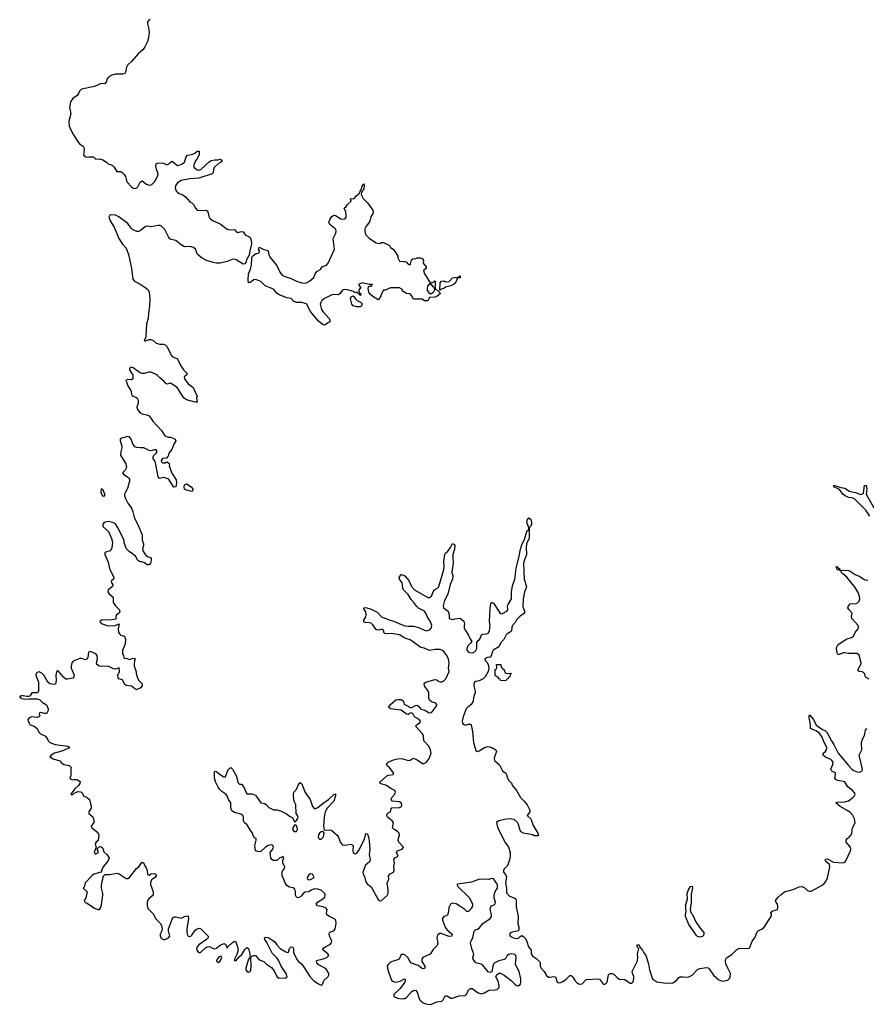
# Model space of a CAD drawing. Header units: inches. Extents: x 2605671 to 2720413, y 450557 to 553563.
# Tile 18 of 35: x 2605671 to 2615211, y 508901 to 519995. Entities that reach past the tile are written whole.
import ezdxf

# ---------------------------------------------------------------- set-up
doc = ezdxf.new("R2010")
doc.units = ezdxf.units.IN
doc.header["$MEASUREMENT"] = 0
for name, color, linetype in [('C6500', 7, 'Continuous'), ('C6501', 7, 'Continuous'), ('C6510', 7, 'Continuous'), ('C6511', 7, 'Continuous')]:
    doc.layers.add(name, color=color, linetype=linetype)

msp = doc.modelspace()

# ---------------------------------------------------------------- linework, layer by layer
at = {"layer": 'C6500', "color": 5, "elevation": 20}
for points in [[(2606492, 510000), (2606507, 509990), (2606550, 509969), (2606570, 509969), (2606587, 509993), (2606588, 510000)], [(2607110, 510000), (2607118, 509978), (2607178, 509918), (2607201, 509870), (2607256, 509816), (2607270, 509790), (2607277, 509750), (2607274, 509730), (2607256, 509690), (2607255, 509670), (2607270, 509642), (2607290, 509631), (2607310, 509631), (2607349, 509650), (2607364, 509670), (2607349, 509730), (2607349, 509750), (2607393, 509867), (2607402, 509878), (2607414, 509886), (2607430, 509887), (2607490, 509871), (2607530, 509891), (2607558, 509898), (2607570, 509894), (2607574, 509870), (2607554, 509750), (2607553, 509713), (2607558, 509690), (2607570, 509668), (2607590, 509665), (2607599, 509670), (2607610, 509679), (2607650, 509735), (2607670, 509751), (2607690, 509759), (2607711, 509751), (2607796, 509670), (2607795, 509650), (2607776, 509630), (2607690, 509570), (2607672, 509550), (2607663, 509530), (2607666, 509510), (2607686, 509486), (2607710, 509484), (2607770, 509540), (2607790, 509550), (2607810, 509552), (2607850, 509529), (2607870, 509525), (2607890, 509534), (2607930, 509568), (2607970, 509587), (2607983, 509583), (2607994, 509574), (2608010, 509534), (2608015, 509550), (2608070, 509599), (2608090, 509611), (2608107, 509607), (2608126, 509550), (2608132, 509510), (2608117, 509463), (2608091, 509410), (2608093, 509393), (2608110, 509395), (2608144, 509436), (2608176, 509464), (2608210, 509519), (2608230, 509541), (2608250, 509530), (2608266, 509470), (2608267, 509433), (2608250, 509409), (2608220, 509310), (2608220, 509290), (2608230, 509273), (2608250, 509265), (2608269, 509270), (2608277, 509290), (2608280, 509330), (2608275, 509430), (2608280, 509440), (2608307, 509453), (2608329, 509451), (2608370, 509403), (2608423, 509383), (2608453, 509353), (2608510, 509316), (2608539, 509279), (2608570, 509213), (2608590, 509196), (2608670, 509198), (2608684, 509210), (2608675, 509250), (2608617, 509330), (2608592, 509390), (2608570, 509426), (2608518, 509478), (2608457, 509597), (2608435, 509630), (2608430, 509651), (2608442, 509658), (2608470, 509654), (2608542, 509610), (2608570, 509570), (2608608, 509530), (2608670, 509493), (2608690, 509485), (2608702, 509490), (2608710, 509531), (2608730, 509550), (2608750, 509544), (2608758, 509530), (2608758, 509490), (2608763, 509470), (2608790, 509412), (2608810, 509388), (2608852, 509352), (2608945, 509210), (2608983, 509170), (2609030, 509136), (2609070, 509118), (2609078, 509122), (2609086, 509134), (2609100, 509170), (2609147, 509213), (2609154, 509230), (2609153, 509250), (2609130, 509292), (2609110, 509310), (2609036, 509350), (2609019, 509370), (2609015, 509390), (2609030, 509400), (2609090, 509415), (2609132, 509430), (2609155, 509450), (2609144, 509470), (2609091, 509510), (2609088, 509530), (2609117, 509550), (2609160, 509570), (2609182, 509590), (2609187, 509610), (2609182, 509630), (2609163, 509670), (2609158, 509690), (2609160, 509700), (2609167, 509713), (2609210, 509730), (2609228, 509750), (2609237, 509810), (2609233, 509850), (2609222, 509862), (2609163, 509890), (2609133, 509910), (2609130, 509930), (2609137, 509970), (2609126, 509986), (2609091, 510000)], [(2610000, 509461), (2609990, 509464), (2609970, 509461), (2609965, 509455), (2609946, 509410), (2609922, 509398), (2609890, 509392), (2609850, 509377), (2609823, 509350), (2609814, 509330), (2609820, 509290), (2609859, 509179), (2609870, 509163), (2609911, 509149), (2609959, 509161), (2610000, 509185)], [(2610000, 509136), (2609959, 509081), (2609886, 509010), (2609886, 508990), (2609930, 508969), (2609970, 508964), (2610000, 508966)]]:
    msp.add_lwpolyline(points, dxfattribs=at)
msp.add_lwpolyline([(2607942, 509442), (2607930, 509441), (2607910, 509427), (2607895, 509410), (2607888, 509390), (2607910, 509373), (2607930, 509387), (2607949, 509430)], close=True, dxfattribs=at)
at = {"layer": 'C6501', "color": 5, "elevation": 20}
for points in [[(2607141, 519999), (2607127, 519990), (2607113, 519970), (2607110, 519950), (2607127, 519890), (2607131, 519850), (2607123, 519790), (2607111, 519749), (2607082, 519690), (2607061, 519659), (2607005, 519610), (2606930, 519525), (2606890, 519487), (2606873, 519450), (2606867, 519410), (2606855, 519390), (2606830, 519383), (2606750, 519381), (2606709, 519371), (2606677, 519350), (2606657, 519330), (2606645, 519290), (2606630, 519271), (2606590, 519276), (2606516, 519244), (2606369, 519211), (2606345, 519190), (2606335, 519165), (2606319, 519141), (2606270, 519108), (2606245, 519070), (2606235, 519030), (2606233, 519010), (2606247, 518933), (2606226, 518850), (2606229, 518790), (2606276, 518696), (2606330, 518614), (2606350, 518593), (2606385, 518570), (2606395, 518555), (2606399, 518530), (2606391, 518470), (2606400, 518460), (2606410, 518451), (2606430, 518446), (2606450, 518451), (2606494, 518450), (2606510, 518442), (2606530, 518422), (2606570, 518426), (2606610, 518416), (2606651, 518391), (2606670, 518371), (2606715, 518355), (2606735, 518335), (2606766, 518286), (2606810, 518283), (2606830, 518271), (2606850, 518250), (2606862, 518230), (2606879, 518170), (2606930, 518112), (2606950, 518098), (2606970, 518093), (2606990, 518100), (2607004, 518110), (2607030, 518163), (2607050, 518181), (2607101, 518141), (2607130, 518130), (2607150, 518133), (2607161, 518139), (2607190, 518167), (2607220, 518220), (2607230, 518250), (2607228, 518270), (2607213, 518310), (2607206, 518350), (2607210, 518372), (2607220, 518380), (2607270, 518383), (2607290, 518379), (2607330, 518361), (2607350, 518366), (2607370, 518391), (2607390, 518401), (2607439, 518359), (2607450, 518353), (2607470, 518355), (2607504, 518370), (2607529, 518390), (2607546, 518450), (2607562, 518470), (2607622, 518478), (2607646, 518490), (2607670, 518514), (2607693, 518513), (2607693, 518473), (2607671, 518430), (2607654, 518406), (2607630, 518350), (2607639, 518330), (2607670, 518305), (2607690, 518301), (2607714, 518306), (2607805, 518395), (2607830, 518409), (2607870, 518417), (2607903, 518417), (2607930, 518422), (2607950, 518414), (2607952, 518410), (2607938, 518390), (2607910, 518375), (2607864, 518330), (2607854, 518310), (2607851, 518270), (2607840, 518260), (2607690, 518210), (2607590, 518201), (2607490, 518182), (2607450, 518156), (2607432, 518130), (2607425, 518105), (2607430, 518070), (2607449, 518049), (2607470, 518035), (2607510, 518022), (2607541, 518001), (2607590, 517943), (2607612, 517930), (2607630, 517912), (2607653, 517870), (2607670, 517850), (2607704, 517844), (2607769, 517849), (2607782, 517842), (2607792, 517830), (2607808, 517768), (2607823, 517750), (2607850, 517730), (2607930, 517695), (2608010, 517634), (2608032, 517628), (2608090, 517630), (2608110, 517607), (2608130, 517597), (2608170, 517607), (2608190, 517605), (2608211, 517570), (2608253, 517553), (2608270, 517541), (2608281, 517510), (2608285, 517470), (2608265, 517390), (2608258, 517342), (2608227, 517290), (2608219, 517261), (2608210, 517246), (2608190, 517240), (2608111, 517291), (2608090, 517296), (2608066, 517294), (2608010, 517270), (2607930, 517251), (2607890, 517252), (2607850, 517258), (2607770, 517284), (2607727, 517307), (2607676, 517350), (2607651, 517410), (2607630, 517428), (2607590, 517438), (2607530, 517436), (2607490, 517457), (2607455, 517490), (2607430, 517507), (2607377, 517517), (2607365, 517525), (2607348, 517548), (2607307, 517630), (2607270, 517669), (2607255, 517675), (2607230, 517678), (2607150, 517662), (2607110, 517669), (2607090, 517665), (2607030, 517617), (2607010, 517609), (2606990, 517607), (2606942, 517630), (2606926, 517646), (2606890, 517700), (2606790, 517773), (2606750, 517792), (2606710, 517797), (2606687, 517793), (2606677, 517770), (2606689, 517730), (2606736, 517656), (2606790, 517530), (2606830, 517464), (2606870, 517419), (2606899, 517350), (2606933, 517190), (2606947, 517070), (2606965, 517050), (2607030, 517017), (2607082, 516982), (2607115, 516955), (2607131, 516930), (2607136, 516850), (2607135, 516770), (2607124, 516690), (2607120, 516630), (2607101, 516570), (2607091, 516429), (2607084, 516396), (2607074, 516390), (2607078, 516378), (2607090, 516374), (2607098, 516382), (2607129, 516391), (2607150, 516391), (2607170, 516385), (2607211, 516351), (2607250, 516338), (2607290, 516338), (2607310, 516331), (2607330, 516312), (2607382, 516210), (2607390, 516202), (2607450, 516174), (2607482, 516102), (2607518, 516050), (2607558, 516010), (2607552, 515990), (2607525, 515970), (2607527, 515950), (2607570, 515891), (2607625, 515850), (2607671, 515750), (2607665, 515730), (2607672, 515690), (2607670, 515686), (2607650, 515684), (2607550, 515713), (2607525, 515730), (2607509, 515750), (2607461, 515830), (2607444, 515850), (2607370, 515899), (2607328, 515890), (2607310, 515902), (2607300, 515920), (2607250, 515959), (2607226, 515986), (2607201, 516001), (2607150, 516024), (2607130, 516024), (2607073, 516007), (2607050, 516010), (2607021, 516021), (2606950, 516074), (2606930, 516081), (2606908, 516070), (2606909, 516049), (2606945, 515990), (2606947, 515950), (2606930, 515938), (2606890, 515941), (2606870, 515935), (2606868, 515930), (2606876, 515916), (2606889, 515869), (2606926, 515810), (2606931, 515771), (2606938, 515758), (2606981, 515741), (2606995, 515730), (2607007, 515710), (2607007, 515670), (2606991, 515630), (2606995, 515610), (2607007, 515590), (2607030, 515564), (2607050, 515555), (2607103, 515543), (2607130, 515531), (2607171, 515471), (2607270, 515365), (2607308, 515308), (2607350, 515291), (2607370, 515290), (2607410, 515276), (2607422, 515270), (2607431, 515250), (2607408, 515212), (2607387, 515153), (2607351, 515110), (2607343, 515077), (2607335, 515065), (2607325, 515055), (2607282, 515050), (2607265, 515030), (2607271, 515011), (2607283, 515003), (2607310, 515001), (2607330, 515012), (2607350, 515002), (2607358, 514990), (2607356, 514970), (2607386, 514886), (2607435, 514810), (2607437, 514777), (2607430, 514730), (2607410, 514729), (2607353, 514813), (2607341, 514821), (2607310, 514835), (2607290, 514836), (2607245, 514825), (2607230, 514846), (2607203, 515003), (2607198, 515018), (2607175, 515050), (2607175, 515070), (2607180, 515080), (2607210, 515112), (2607219, 515130), (2607210, 515148), (2607190, 515149), (2607150, 515136), (2607130, 515141), (2607070, 515172), (2607030, 515170), (2606990, 515175), (2606970, 515184), (2606943, 515223), (2606927, 515270), (2606910, 515295), (2606890, 515300), (2606821, 515279), (2606805, 515270), (2606804, 515250), (2606824, 515190), (2606824, 515170), (2606810, 515126), (2606808, 515090), (2606866, 514990), (2606876, 514950), (2606860, 514920), (2606831, 514890), (2606845, 514870), (2606896, 514836), (2606911, 514810), (2606888, 514712), (2606862, 514670), (2606853, 514650), (2606853, 514630), (2606862, 514602), (2606890, 514546), (2606931, 514490), (2606947, 514450), (2606961, 514390), (2607011, 514290), (2607051, 514190), (2607051, 514130), (2607066, 514090), (2607066, 514070), (2607056, 514030), (2607059, 514010), (2607090, 513965), (2607110, 513945), (2607152, 513932), (2607154, 513910), (2607150, 513888), (2607144, 513870), (2607130, 513853), (2607110, 513853), (2607070, 513878), (2607047, 513887), (2607030, 513888), (2607010, 513898), (2606998, 513910), (2606975, 513950), (2606929, 513989), (2606910, 513998), (2606870, 514038), (2606850, 514106), (2606849, 514130), (2606779, 514270), (2606750, 514313), (2606722, 514330), (2606670, 514340), (2606650, 514339), (2606623, 514330), (2606607, 514310), (2606610, 514284), (2606671, 514230), (2606706, 514150), (2606717, 514110), (2606710, 514046), (2606700, 514020), (2606690, 514009), (2606643, 513997), (2606631, 513989), (2606631, 513970), (2606670, 513882), (2606684, 513810), (2606734, 513710), (2606727, 513690), (2606702, 513670), (2606706, 513650), (2606721, 513630), (2606716, 513610), (2606670, 513570), (2606665, 513550), (2606674, 513530), (2606724, 513490), (2606726, 513430), (2606751, 513390), (2606791, 513350), (2606801, 513330), (2606791, 513310), (2606761, 513290), (2606756, 513270), (2606758, 513250), (2606750, 513242), (2606708, 513232), (2606594, 513230), (2606580, 513220), (2606576, 513210), (2606601, 513190), (2606670, 513166), (2606749, 513171), (2606792, 513190), (2606781, 513130), (2606785, 513090), (2606798, 513070), (2606810, 513061), (2606851, 513051), (2606862, 513010), (2606858, 512962), (2606848, 512932), (2606828, 512890), (2606831, 512851), (2606841, 512830), (2606843, 512810), (2606850, 512798), (2606870, 512801), (2606908, 512788), (2606950, 512802), (2606972, 512792), (2606965, 512775), (2606961, 512730), (2606963, 512710), (2606981, 512661), (2606986, 512610), (2607010, 512555), (2607052, 512512), (2607052, 512488), (2607030, 512463), (2606991, 512449), (2606990, 512446), (2606970, 512455), (2606930, 512486), (2606870, 512495), (2606853, 512510), (2606830, 512559), (2606789, 512569), (2606780, 512580), (2606779, 512610), (2606795, 512650), (2606792, 512692), (2606750, 512679), (2606730, 512682), (2606670, 512713), (2606590, 512706), (2606569, 512710), (2606542, 512730), (2606535, 512750), (2606549, 512791), (2606545, 512830), (2606529, 512850), (2606470, 512878), (2606448, 512870), (2606438, 512810), (2606426, 512790), (2606410, 512783), (2606370, 512796), (2606350, 512798), (2606274, 512766), (2606258, 512750), (2606250, 512710), (2606252, 512690), (2606285, 512610), (2606282, 512590), (2606270, 512576), (2606210, 512564), (2606190, 512565), (2606166, 512586), (2606110, 512654), (2606090, 512658), (2606078, 512610), (2606083, 512550), (2606076, 512510), (2606056, 512504), (2606033, 512507), (2606010, 512513), (2605987, 512530), (2605942, 512610), (2605925, 512630), (2605890, 512647), (2605870, 512641), (2605858, 512630), (2605855, 512610), (2605882, 512530), (2605884, 512430), (2605880, 512420), (2605870, 512409), (2605810, 512409), (2605785, 512375), (2605770, 512368), (2605750, 512368), (2605710, 512378), (2605690, 512377), (2605671, 512370), (2605686, 512350), (2605730, 512339), (2605770, 512344), (2605870, 512344), (2605895, 512335), (2605930, 512303), (2605975, 512275), (2605991, 512229), (2605991, 512210), (2605977, 512183), (2605970, 512178), (2605950, 512178), (2605910, 512188), (2605894, 512186), (2605892, 512170), (2605898, 512150), (2605895, 512145), (2605870, 512134), (2605810, 512140), (2605778, 512130), (2605762, 512110), (2605767, 512090), (2605790, 512051), (2605834, 512034), (2605867, 512010), (2605888, 511968), (2605906, 511950), (2605962, 511922), (2605985, 511890), (2605991, 511870), (2606011, 511851), (2606072, 511830), (2606214, 511810), (2606224, 511804), (2606232, 511790), (2606148, 511752), (2606065, 511730), (2606025, 511710), (2606012, 511690), (2606047, 511667), (2606125, 511645), (2606143, 511623), (2606170, 511605), (2606230, 511592), (2606251, 511570), (2606247, 511553), (2606246, 511474), (2606238, 511450), (2606250, 511438), (2606270, 511431), (2606290, 511436), (2606314, 511434), (2606351, 511411), (2606350, 511390), (2606334, 511366), (2606291, 511330), (2606246, 511270), (2606250, 511266), (2606270, 511267), (2606282, 511278), (2606309, 511291), (2606330, 511298), (2606357, 511297), (2606371, 511291), (2606392, 511250), (2606432, 511230), (2606458, 511210), (2606476, 511130), (2606476, 511110), (2606451, 511070), (2606452, 511052), (2606494, 511014), (2606504, 510990), (2606507, 510970), (2606505, 510950), (2606478, 510910), (2606485, 510890), (2606550, 510836), (2606563, 510810), (2606554, 510746), (2606532, 510730), (2606522, 510710), (2606534, 510666), (2606530, 510666), (2606511, 510610), (2606530, 510596), (2606558, 510610), (2606546, 510654), (2606570, 510678), (2606590, 510676), (2606610, 510662), (2606621, 510621), (2606652, 510590), (2606678, 510550), (2606665, 510515), (2606611, 510449), (2606592, 510410), (2606594, 510390), (2606570, 510388), (2606559, 510381), (2606510, 510369), (2606490, 510355), (2606410, 510270), (2606397, 510223), (2606385, 510210), (2606433, 510170), (2606418, 510102), (2606396, 510070), (2606411, 510050), (2606430, 510042), (2606492, 510000)], [(2610000, 516929), (2609998, 516930), (2609977, 516957), (2609953, 516973), (2609850, 516975), (2609790, 516949), (2609772, 516948), (2609757, 516923), (2609735, 516865), (2609710, 516838), (2609650, 516875), (2609621, 516901), (2609606, 516926), (2609598, 516970), (2609600, 516980), (2609610, 516994), (2609630, 516994), (2609646, 517010), (2609610, 517012), (2609530, 517029), (2609491, 517010), (2609514, 516970), (2609494, 516950), (2609498, 516918), (2609514, 516910), (2609512, 516888), (2609506, 516890), (2609502, 516902), (2609487, 516907), (2609482, 516922), (2609470, 516926), (2609450, 516918), (2609432, 516932), (2609366, 516950), (2609330, 516954), (2609310, 516948), (2609292, 516930), (2609282, 516910), (2609265, 516895), (2609210, 516898), (2609190, 516895), (2609107, 516853), (2609076, 516830), (2609063, 516810), (2609058, 516790), (2609071, 516731), (2609086, 516706), (2609159, 516630), (2609167, 516610), (2609165, 516590), (2609130, 516569), (2609110, 516555), (2609090, 516558), (2609039, 516599), (2608950, 516709), (2608915, 516770), (2608909, 516790), (2608890, 516799), (2608850, 516809), (2608790, 516809), (2608775, 516815), (2608761, 516821), (2608730, 516853), (2608680, 516860), (2608596, 516896), (2608570, 516912), (2608530, 516957), (2608438, 516998), (2608390, 517044), (2608350, 517061), (2608330, 517066), (2608310, 517063), (2608270, 517035), (2608250, 517029), (2608244, 517064), (2608248, 517130), (2608274, 517186), (2608284, 517230), (2608288, 517312), (2608296, 517330), (2608314, 517346), (2608330, 517358), (2608369, 517370), (2608375, 517390), (2608364, 517410), (2608370, 517431), (2608424, 517404), (2608458, 517398), (2608471, 517390), (2608477, 517350), (2608490, 517321), (2608570, 517227), (2608603, 517150), (2608630, 517118), (2608650, 517107), (2608730, 517079), (2608790, 517048), (2608850, 517029), (2608890, 517027), (2608910, 517033), (2608937, 517050), (2608986, 517090), (2609001, 517130), (2609021, 517159), (2609060, 517180), (2609085, 517215), (2609130, 517231), (2609149, 517251), (2609219, 517410), (2609202, 517530), (2609233, 517590), (2609237, 517610), (2609233, 517630), (2609224, 517644), (2609166, 517686), (2609153, 517710), (2609168, 517752), (2609190, 517778), (2609210, 517792), (2609230, 517787), (2609290, 517753), (2609310, 517748), (2609330, 517751), (2609341, 517759), (2609349, 517770), (2609352, 517792), (2609345, 517830), (2609327, 517873), (2609350, 517892), (2609366, 517914), (2609408, 517950), (2609398, 517970), (2609403, 517977), (2609410, 517982), (2609430, 517978), (2609450, 517991), (2609463, 518010), (2609499, 518041), (2609510, 518071), (2609519, 518081), (2609530, 518121), (2609550, 518145), (2609554, 518130), (2609550, 518090), (2609522, 518050), (2609521, 518030), (2609527, 518010), (2609542, 517982), (2609590, 517931), (2609651, 517850), (2609656, 517830), (2609651, 517810), (2609628, 517772), (2609615, 517725), (2609596, 517690), (2609576, 517670), (2609561, 517639), (2609559, 517610), (2609571, 517570), (2609612, 517530), (2609690, 517479), (2609730, 517475), (2609750, 517483), (2609770, 517484), (2609795, 517475), (2609838, 517450), (2609851, 517430), (2609878, 517410), (2609911, 517370), (2609931, 517330), (2609932, 517310), (2609953, 517273), (2610000, 517272)], [(2610000, 513568), (2609998, 513570), (2609988, 513590), (2609980, 513650), (2609953, 513690), (2609946, 513710), (2609970, 513743), (2609990, 513741), (2610000, 513734)], [(2610000, 513036), (2609950, 513063), (2609861, 513079), (2609790, 513074), (2609774, 513090), (2609773, 513110), (2609763, 513123), (2609750, 513129), (2609730, 513119), (2609710, 513116), (2609690, 513123), (2609650, 513176), (2609630, 513195), (2609610, 513201), (2609564, 513204), (2609549, 513209), (2609549, 513230), (2609573, 513267), (2609576, 513290), (2609570, 513322), (2609554, 513350), (2609549, 513370), (2609570, 513371), (2609630, 513352), (2609698, 513318), (2609750, 513266), (2609846, 513230), (2609896, 513216), (2610000, 513170)], [(2610000, 512192), (2609970, 512215), (2609850, 512230), (2609829, 512250), (2609850, 512281), (2609910, 512330), (2609930, 512337), (2609970, 512334), (2609990, 512326), (2610000, 512297)], [(2609091, 510000), (2609090, 510000), (2609029, 510010), (2609013, 510030), (2609026, 510054), (2609089, 510090), (2609110, 510110), (2609114, 510130), (2609111, 510150), (2609070, 510188), (2609030, 510199), (2608990, 510201), (2608954, 510186), (2608931, 510169), (2608890, 510164), (2608870, 510153), (2608842, 510118), (2608817, 510103), (2608810, 510101), (2608790, 510110), (2608780, 510130), (2608778, 510170), (2608770, 510199), (2608753, 510213), (2608710, 510223), (2608681, 510241), (2608661, 510270), (2608649, 510309), (2608629, 510350), (2608629, 510390), (2608635, 510410), (2608654, 510430), (2608658, 510450), (2608635, 510490), (2608636, 510524), (2608646, 510550), (2608642, 510562), (2608630, 510566), (2608624, 510556), (2608602, 510550), (2608570, 510522), (2608530, 510522), (2608514, 510534), (2608502, 510550), (2608493, 510610), (2608523, 510650), (2608531, 510670), (2608524, 510690), (2608510, 510698), (2608470, 510689), (2608441, 510670), (2608390, 510624), (2608370, 510619), (2608329, 510630), (2608321, 510690), (2608337, 510750), (2608335, 510770), (2608316, 510776), (2608302, 510802), (2608290, 510838), (2608275, 510855), (2608230, 510928), (2608206, 510946), (2608195, 510970), (2608192, 511012), (2608184, 511030), (2608162, 511042), (2608090, 511062), (2608062, 511082), (2608052, 511110), (2608049, 511170), (2608025, 511210), (2608009, 511249), (2607993, 511270), (2607950, 511298), (2607924, 511324), (2607906, 511346), (2607880, 511400), (2607867, 511450), (2607865, 511515), (2607869, 511530), (2607890, 511525), (2607918, 511498), (2607970, 511463), (2607990, 511465), (2608013, 511527), (2608027, 511553), (2608051, 511571), (2608070, 511552), (2608113, 511473), (2608130, 511402), (2608150, 511382), (2608170, 511382), (2608195, 511355), (2608230, 511274), (2608290, 511271), (2608330, 511258), (2608390, 511172), (2608430, 511165), (2608450, 511151), (2608479, 511119), (2608530, 511091), (2608570, 511091), (2608610, 511081), (2608685, 511045), (2608710, 511022), (2608744, 511004), (2608770, 510954), (2608790, 510972), (2608802, 510990), (2608808, 511010), (2608802, 511030), (2608787, 511053), (2608782, 511150), (2608766, 511186), (2608755, 511250), (2608756, 511270), (2608761, 511290), (2608794, 511330), (2608810, 511371), (2608830, 511401), (2608850, 511387), (2608856, 511376), (2608887, 511287), (2608944, 511210), (2608970, 511131), (2608990, 511107), (2609010, 511109), (2609030, 511120), (2609090, 511169), (2609152, 511208), (2609210, 511266), (2609230, 511271), (2609230, 511250), (2609210, 511190), (2609135, 511110), (2609115, 511070), (2609104, 511010), (2609096, 510910), (2609104, 510864), (2609170, 510867), (2609190, 510861), (2609248, 510808), (2609263, 510783), (2609281, 510730), (2609310, 510699), (2609330, 510696), (2609405, 510705), (2609419, 510699), (2609429, 510689), (2609425, 510630), (2609430, 510611), (2609450, 510597), (2609470, 510604), (2609490, 510630), (2609557, 510763), (2609570, 510826), (2609590, 510818), (2609602, 510790), (2609610, 510742), (2609617, 510650), (2609610, 510590), (2609622, 510530), (2609614, 510506), (2609569, 510470), (2609538, 510390), (2609540, 510370), (2609561, 510330), (2609569, 510290), (2609578, 510270), (2609590, 510256), (2609630, 510226), (2609710, 510084), (2609730, 510068), (2609750, 510072), (2609811, 510129), (2609822, 510150), (2609825, 510190), (2609813, 510267), (2609830, 510310), (2609829, 510350), (2609847, 510373), (2609883, 510390), (2609892, 510408), (2609886, 510450), (2609896, 510490), (2609888, 510532), (2609899, 510550), (2609937, 510570), (2609917, 510610), (2609923, 510630), (2609982, 510650), (2609996, 510670), (2609942, 510730), (2609939, 510739), (2609936, 510750), (2609940, 510770), (2609951, 510810), (2609948, 510830), (2609929, 510849), (2609890, 510870), (2609872, 510890), (2609885, 510950), (2609870, 510970), (2609816, 511010), (2609808, 511030), (2609813, 511047), (2609823, 511057), (2609849, 511071), (2609857, 511103), (2609865, 511115), (2609950, 511120), (2609974, 511130), (2609978, 511150), (2609969, 511170), (2609950, 511182), (2609870, 511190), (2609861, 511201), (2609857, 511210), (2609866, 511230), (2609898, 511270), (2609906, 511290), (2609900, 511310), (2609853, 511333), (2609806, 511366), (2609735, 511390), (2609734, 511410), (2609750, 511419), (2609810, 511474), (2609830, 511482), (2609878, 511490), (2609882, 511498), (2609884, 511510), (2609834, 511574), (2609813, 511590), (2609805, 511610), (2609822, 511630), (2609883, 511657), (2609930, 511666), (2609970, 511670), (2609990, 511668), (2610000, 511665)], [(2606588, 510000), (2606610, 510130), (2606609, 510150), (2606592, 510210), (2606592, 510230), (2606597, 510270), (2606609, 510310), (2606609, 510331), (2606622, 510358), (2606636, 510364), (2606685, 510365), (2606770, 510378), (2606791, 510371), (2606870, 510318), (2606890, 510318), (2606910, 510331), (2606989, 510431), (2607014, 510450), (2607035, 510485), (2607050, 510502), (2607070, 510492), (2607078, 510470), (2607098, 510438), (2607107, 510410), (2607110, 510365), (2607130, 510358), (2607150, 510371), (2607190, 510377), (2607207, 510367), (2607211, 510350), (2607199, 510330), (2607167, 510313), (2607157, 510303), (2607144, 510270), (2607144, 510250), (2607174, 510170), (2607176, 510130), (2607130, 510095), (2607111, 510070), (2607106, 510050), (2607106, 510010), (2607110, 510000)]]:
    msp.add_lwpolyline(points, dxfattribs=at)
for points in [[(2609470, 516758), (2609429, 516770), (2609415, 516790), (2609399, 516850), (2609406, 516874), (2609430, 516882), (2609438, 516878), (2609450, 516854), (2609474, 516830), (2609510, 516814), (2609530, 516794), (2609522, 516770), (2609510, 516758)], [(2607610, 514678), (2607550, 514693), (2607530, 514704), (2607524, 514730), (2607530, 514754), (2607550, 514764), (2607602, 514730), (2607622, 514710), (2607622, 514690)], [(2606590, 514708), (2606587, 514670), (2606594, 514650), (2606610, 514627), (2606629, 514631), (2606629, 514650), (2606610, 514701)], [(2608770, 510926), (2608751, 510890), (2608747, 510870), (2608766, 510850), (2608790, 510847), (2608801, 510870), (2608799, 510890), (2608790, 510915), (2608778, 510918)], [(2609090, 510848), (2609070, 510844), (2609050, 510829), (2609039, 510810), (2609035, 510790), (2609041, 510770), (2609050, 510763), (2609070, 510763), (2609095, 510790), (2609099, 510810), (2609102, 510830)], [(2608950, 510373), (2608930, 510362), (2608911, 510330), (2608914, 510310), (2608930, 510305), (2608950, 510306), (2608989, 510330), (2608970, 510368)]]:
    msp.add_lwpolyline(points, close=True, dxfattribs=at)
at = {"layer": 'C6510', "color": 5, "elevation": 20}
for points in [[(2610000, 508966), (2610010, 508967), (2610030, 508979), (2610090, 509047), (2610110, 509058), (2610130, 509060), (2610150, 509039), (2610176, 508956), (2610190, 508939), (2610219, 508919), (2610247, 508907), (2610290, 508901), (2610310, 508904), (2610370, 508928), (2610430, 508936), (2610444, 508950), (2610458, 508982), (2610470, 508995), (2610490, 508997), (2610530, 508971), (2610550, 508971), (2610625, 508995), (2610690, 509002), (2610710, 509021), (2610730, 509065), (2610750, 509081), (2610770, 509079), (2610837, 509030), (2610870, 509019), (2610909, 509030), (2610945, 509055), (2610960, 509060), (2611030, 509063), (2611052, 509068), (2611076, 509090), (2611075, 509110), (2611062, 509162), (2611038, 509210), (2611046, 509230), (2611070, 509251), (2611090, 509251), (2611130, 509228), (2611210, 509170), (2611250, 509128), (2611270, 509114), (2611290, 509109), (2611313, 509127), (2611320, 509150), (2611320, 509190), (2611298, 509270), (2611260, 509350), (2611266, 509430), (2611261, 509450), (2611250, 509462), (2611210, 509471), (2611178, 509462), (2611163, 509450), (2611150, 509422), (2611134, 509406), (2611070, 509393), (2611027, 509370), (2611007, 509350), (2610992, 509268), (2610970, 509258), (2610950, 509268), (2610885, 509345), (2610870, 509355), (2610810, 509369), (2610782, 509410), (2610779, 509430), (2610787, 509470), (2610766, 509526), (2610752, 509590), (2610756, 509610), (2610777, 509650), (2610794, 509726), (2610810, 509745), (2610830, 509747), (2610850, 509761), (2610890, 509810), (2610972, 509870), (2610986, 509890), (2610989, 509910), (2610973, 509970), (2610975, 509990), (2610982, 510000)], [(2610511, 510000), (2610506, 509990), (2610501, 509930), (2610493, 509910), (2610480, 509900), (2610450, 509890), (2610434, 509870), (2610436, 509850), (2610466, 509770), (2610485, 509745), (2610543, 509690), (2610541, 509670), (2610510, 509664), (2610410, 509704), (2610381, 509679), (2610370, 509650), (2610382, 509590), (2610377, 509563), (2610330, 509519), (2610295, 509465), (2610215, 509430), (2610201, 509410), (2610204, 509384), (2610235, 509330), (2610236, 509310), (2610230, 509303), (2610210, 509300), (2610160, 509340), (2610086, 509366), (2610068, 509388), (2610046, 509430), (2610010, 509458), (2610000, 509461)], [(2610769, 510000), (2610759, 509981), (2610730, 509946), (2610710, 509946), (2610689, 509970), (2610642, 510000)], [(2611265, 510000), (2611289, 509889), (2611286, 509810), (2611296, 509770), (2611297, 509743), (2611291, 509729), (2611276, 509724), (2611205, 509710), (2611191, 509690), (2611199, 509670), (2611236, 509650), (2611270, 509643), (2611292, 509648), (2611310, 509666), (2611330, 509676), (2611350, 509666), (2611370, 509641), (2611386, 509610), (2611404, 509550), (2611433, 509510), (2611435, 509470), (2611448, 509448), (2611490, 509419), (2611530, 509383), (2611537, 509370), (2611538, 509330), (2611546, 509310), (2611581, 509270), (2611606, 509226), (2611629, 509209), (2611646, 509206), (2611690, 509213), (2611710, 509211), (2611728, 509150), (2611743, 509143), (2611770, 509147), (2611790, 509157), (2611830, 509185), (2611870, 509225), (2611885, 509225), (2611906, 509206), (2611927, 509170), (2611950, 509146), (2611970, 509133), (2611990, 509129), (2612010, 509132), (2612050, 509176), (2612060, 509180), (2612190, 509190), (2612203, 509183), (2612239, 509139), (2612250, 509130), (2612270, 509129), (2612291, 509150), (2612306, 509234), (2612316, 509244), (2612330, 509250), (2612350, 509250), (2612375, 509235), (2612410, 509195), (2612430, 509183), (2612490, 509182), (2612550, 509140), (2612570, 509139), (2612585, 509155), (2612593, 509193), (2612593, 509213), (2612576, 509250), (2612573, 509270), (2612634, 509390), (2612637, 509430), (2612633, 509470), (2612648, 509530), (2612629, 509550), (2612630, 509571), (2612652, 509570), (2612662, 509542), (2612690, 509512), (2612703, 509483), (2612726, 509450), (2612757, 509357), (2612768, 509290), (2612793, 509210), (2612803, 509190), (2612816, 509176), (2612850, 509155), (2612930, 509142), (2612990, 509138), (2613030, 509143), (2613072, 509170), (2613097, 509203), (2613109, 509211), (2613148, 509212), (2613190, 509207), (2613210, 509210), (2613250, 509230), (2613310, 509294), (2613336, 509304), (2613410, 509315), (2613430, 509311), (2613441, 509301), (2613489, 509229), (2613550, 509177), (2613590, 509163), (2613650, 509175), (2613669, 509191), (2613679, 509210), (2613682, 509250), (2613649, 509310), (2613630, 509359), (2613623, 509390), (2613628, 509412), (2613646, 509434), (2613696, 509464), (2613750, 509516), (2613770, 509530), (2613790, 509534), (2613870, 509530), (2613890, 509533), (2613898, 509542), (2613926, 509614), (2613955, 509650), (2613981, 509719), (2613992, 509728), (2614037, 509750), (2614061, 509770), (2614139, 509890), (2614142, 509910), (2614135, 509930), (2614149, 509950), (2614209, 509971), (2614215, 509990), (2614215, 510000)], [(2613230, 510000), (2613225, 509965), (2613239, 509930), (2613252, 509912), (2613291, 509831), (2613339, 509759), (2613379, 509710), (2613382, 509690), (2613370, 509665), (2613330, 509659), (2613310, 509665), (2613296, 509676), (2613210, 509801), (2613175, 509890), (2613174, 509910), (2613182, 509950), (2613176, 509976), (2613176, 510000)], [(2610000, 509185), (2610010, 509190), (2610016, 509176), (2610010, 509150), (2610000, 509136)]]:
    msp.add_lwpolyline(points, dxfattribs=at)
at = {"layer": 'C6511', "color": 5, "elevation": 20}
for points in [[(2610000, 517272), (2610010, 517271), (2610025, 517265), (2610050, 517242), (2610070, 517234), (2610076, 517244), (2610088, 517290), (2610100, 517300), (2610136, 517304), (2610150, 517312), (2610188, 517312), (2610210, 517302), (2610220, 517280), (2610218, 517250), (2610252, 517210), (2610251, 517190), (2610222, 517170), (2610231, 517130), (2610257, 517097), (2610290, 517042), (2610310, 517032), (2610338, 517042), (2610350, 517054), (2610354, 517050), (2610353, 516973), (2610358, 516958), (2610384, 516944), (2610412, 516910), (2610370, 516875), (2610350, 516869), (2610290, 516866), (2610270, 516828), (2610233, 516827), (2610207, 516847), (2610110, 516848), (2610088, 516888), (2610070, 516906), (2610029, 516909), (2610000, 516929)], [(2615250, 514402), (2615206, 514470), (2615078, 514598), (2615050, 514609), (2615010, 514612), (2614972, 514630), (2614948, 514648), (2614910, 514703), (2614845, 514730), (2614846, 514750), (2614924, 514724), (2614970, 514715), (2615023, 514683), (2615050, 514674), (2615090, 514669), (2615150, 514645), (2615168, 514652), (2615178, 514662), (2615190, 514745), (2615210, 514746), (2615217, 514710), (2615210, 514650), (2615295, 514495)], [(2610000, 513734), (2610010, 513728), (2610055, 513675), (2610087, 513607), (2610122, 513570), (2610270, 513483), (2610290, 513483), (2610310, 513499), (2610331, 513549), (2610347, 513573), (2610390, 513601), (2610395, 513610), (2610450, 513802), (2610454, 513834), (2610452, 513892), (2610461, 513970), (2610470, 513986), (2610494, 514006), (2610526, 514050), (2610550, 514092), (2610570, 514082), (2610575, 514070), (2610571, 514030), (2610553, 513970), (2610551, 513930), (2610556, 513870), (2610540, 513770), (2610551, 513730), (2610550, 513690), (2610522, 513630), (2610497, 513523), (2610460, 513450), (2610445, 513390), (2610447, 513370), (2610498, 513330), (2610511, 513291), (2610512, 513250), (2610550, 513236), (2610575, 513245), (2610630, 513251), (2610650, 513241), (2610677, 513217), (2610683, 513190), (2610679, 513170), (2610681, 513141), (2610694, 513114), (2610730, 513062), (2610741, 513030), (2610765, 512990), (2610751, 512970), (2610720, 512940), (2610709, 512911), (2610711, 512890), (2610727, 512870), (2610744, 512864), (2610770, 512863), (2610794, 512870), (2610813, 512887), (2610823, 512910), (2610822, 512978), (2610839, 513001), (2610853, 513010), (2610865, 513030), (2610876, 513064), (2610889, 513071), (2610930, 513074), (2610950, 513084), (2610966, 513110), (2610974, 513170), (2610965, 513210), (2610973, 513367), (2610979, 513410), (2610989, 513431), (2611010, 513422), (2611090, 513299), (2611110, 513304), (2611159, 513330), (2611170, 513346), (2611169, 513390), (2611174, 513406), (2611214, 513470), (2611214, 513545), (2611224, 513616), (2611251, 513690), (2611264, 513810), (2611301, 513950), (2611314, 514030), (2611332, 514090), (2611361, 514139), (2611387, 514230), (2611390, 514238), (2611402, 514238), (2611409, 514251), (2611409, 514270), (2611387, 514333), (2611390, 514358), (2611410, 514381), (2611430, 514365), (2611438, 514330), (2611437, 514310), (2611430, 514289), (2611411, 514269), (2611413, 514153), (2611384, 514090), (2611377, 514050), (2611382, 513970), (2611358, 513910), (2611350, 513870), (2611355, 513690), (2611382, 513610), (2611376, 513584), (2611359, 513550), (2611343, 513470), (2611339, 513379), (2611359, 513330), (2611361, 513310), (2611310, 513273), (2611270, 513232), (2611255, 513205), (2611226, 513170), (2611218, 513150), (2611212, 513108), (2611203, 513097), (2611170, 513081), (2611158, 513070), (2611125, 513010), (2611091, 512970), (2611070, 512930), (2611005, 512890), (2610995, 512870), (2610986, 512834), (2610972, 512808), (2610951, 512811), (2610930, 512806), (2610914, 512790), (2610922, 512770), (2610936, 512756), (2610950, 512730), (2610957, 512690), (2610952, 512650), (2610915, 512590), (2610893, 512567), (2610850, 512545), (2610810, 512538), (2610793, 512527), (2610787, 512510), (2610788, 512490), (2610805, 512430), (2610802, 512410), (2610788, 512370), (2610778, 512310), (2610760, 512280), (2610720, 512250), (2610704, 512230), (2610670, 512142), (2610659, 512090), (2610662, 512070), (2610670, 512057), (2610690, 512048), (2610730, 512059), (2610750, 512057), (2610759, 512050), (2610774, 511974), (2610785, 511850), (2610810, 511762), (2610830, 511751), (2610850, 511758), (2610910, 511796), (2610950, 511805), (2610990, 511796), (2611037, 511770), (2611044, 511750), (2611021, 511690), (2611018, 511670), (2611022, 511650), (2611079, 511599), (2611110, 511531), (2611150, 511507), (2611158, 511490), (2611167, 511450), (2611183, 511423), (2611213, 511393), (2611221, 511370), (2611269, 511309), (2611314, 511230), (2611356, 511190), (2611388, 511150), (2611419, 511090), (2611419, 511070), (2611391, 511030), (2611431, 510990), (2611456, 510916), (2611510, 510831), (2611518, 510810), (2611510, 510798), (2611470, 510801), (2611450, 510809), (2611350, 510829), (2611323, 510843), (2611310, 510858), (2611293, 510927), (2611282, 510950), (2611244, 510985), (2611190, 510992), (2611136, 510984), (2611072, 510970), (2611046, 510950), (2611050, 510914), (2611066, 510870), (2611143, 510723), (2611178, 510670), (2611198, 510610), (2611198, 510570), (2611191, 510529), (2611177, 510483), (2611164, 510456), (2611130, 510426), (2611122, 510410), (2611122, 510390), (2611145, 510365), (2611155, 510335), (2611147, 510270), (2611157, 510210), (2611156, 510156), (2611190, 510118), (2611242, 510102), (2611254, 510094), (2611262, 510082), (2611266, 510066), (2611264, 510004), (2611265, 510000)], [(2615243, 512563), (2615210, 512582), (2615203, 512590), (2615192, 512630), (2615180, 512640), (2615166, 512646), (2615129, 512650), (2615120, 512660), (2615116, 512670), (2615150, 512729), (2615153, 512747), (2615130, 512836), (2615110, 512853), (2615010, 512853), (2614970, 512863), (2614950, 512862), (2614910, 512842), (2614903, 512843), (2614890, 512845), (2614882, 512862), (2614874, 512910), (2614878, 512930), (2614891, 512950), (2614984, 513016), (2615045, 513035), (2615068, 513050), (2615084, 513090), (2615118, 513130), (2615125, 513150), (2615121, 513170), (2615049, 513250), (2615044, 513270), (2615052, 513310), (2615014, 513350), (2615004, 513370), (2615010, 513390), (2615030, 513412), (2615050, 513416), (2615090, 513413), (2615110, 513420), (2615130, 513444), (2615137, 513470), (2615135, 513495), (2615121, 513541), (2615080, 513610), (2615036, 513656), (2614993, 513713), (2614946, 513750), (2614928, 513772), (2614928, 513788), (2614912, 513788), (2614898, 513798), (2614890, 513798), (2614878, 513810), (2614878, 513818), (2614869, 513831), (2614870, 513834), (2614890, 513831), (2614897, 513817), (2614911, 513810), (2614913, 513793), (2615010, 513788), (2615030, 513780), (2615084, 513744), (2615130, 513727), (2615190, 513689), (2615210, 513682), (2615230, 513685)], [(2610000, 513170), (2610007, 513167), (2610050, 513162), (2610110, 513162), (2610166, 513146), (2610250, 513111), (2610283, 513117), (2610296, 513124), (2610312, 513148), (2610315, 513170), (2610301, 513210), (2610264, 513270), (2610249, 513310), (2610234, 513330), (2610166, 513366), (2610145, 513385), (2610114, 513430), (2610083, 513463), (2610050, 513518), (2610000, 513568)], [(2610000, 512297), (2610004, 512284), (2610025, 512270), (2610058, 512258), (2610070, 512246), (2610090, 512247), (2610130, 512269), (2610150, 512272), (2610170, 512258), (2610190, 512226), (2610235, 512215), (2610286, 512186), (2610310, 512190), (2610332, 512210), (2610374, 512270), (2610361, 512290), (2610350, 512298), (2610310, 512311), (2610288, 512328), (2610282, 512350), (2610280, 512410), (2610275, 512430), (2610232, 512490), (2610230, 512512), (2610236, 512524), (2610248, 512532), (2610350, 512561), (2610370, 512556), (2610390, 512541), (2610410, 512535), (2610430, 512536), (2610450, 512545), (2610473, 512570), (2610509, 512650), (2610503, 512690), (2610510, 512750), (2610503, 512790), (2610486, 512830), (2610450, 512877), (2610430, 512893), (2610410, 512900), (2610350, 512899), (2610290, 512889), (2610230, 512913), (2610190, 512922), (2610070, 513009), (2610023, 513023), (2610000, 513036)], [(2610000, 511665), (2610052, 511648), (2610070, 511651), (2610092, 511668), (2610110, 511673), (2610150, 511654), (2610210, 511613), (2610230, 511613), (2610255, 511630), (2610284, 511670), (2610309, 511730), (2610302, 511770), (2610281, 511810), (2610224, 511870), (2610220, 511930), (2610209, 511950), (2610135, 512030), (2610142, 512050), (2610184, 512076), (2610189, 512090), (2610174, 512110), (2610122, 512142), (2610106, 512170), (2610090, 512184), (2610070, 512181), (2610050, 512168), (2610030, 512170), (2610000, 512192)], [(2614215, 510000), (2614214, 510010), (2614209, 510030), (2614195, 510050), (2614189, 510070), (2614219, 510110), (2614250, 510139), (2614290, 510167), (2614386, 510194), (2614456, 510224), (2614490, 510230), (2614510, 510219), (2614550, 510185), (2614570, 510177), (2614590, 510177), (2614728, 510252), (2614755, 510285), (2614773, 510327), (2614802, 510450), (2614796, 510476), (2614757, 510510), (2614748, 510530), (2614750, 510535), (2614770, 510542), (2614843, 510503), (2614950, 510495), (2614970, 510504), (2614982, 510518), (2615032, 510630), (2615037, 510650), (2615034, 510670), (2614985, 510730), (2614983, 510750), (2614996, 510770), (2615017, 510783), (2615040, 510810), (2615047, 510830), (2615055, 510890), (2615078, 510930), (2615084, 510950), (2615078, 510990), (2615055, 511035), (2615030, 511063), (2615002, 511082), (2614915, 511130), (2614867, 511170), (2614867, 511173), (2614881, 511179), (2614970, 511183), (2615010, 511195), (2615061, 511230), (2615079, 511250), (2615084, 511270), (2615081, 511281), (2615056, 511310), (2615003, 511350), (2614970, 511409), (2614890, 511422), (2614872, 511432), (2614856, 511450), (2614864, 511490), (2614863, 511510), (2614821, 511530), (2614810, 511550), (2614835, 511605), (2614836, 511630), (2614824, 511650), (2614810, 511660), (2614750, 511687), (2614726, 511710), (2614725, 511730), (2614750, 511750), (2614763, 511770), (2614766, 511790), (2614759, 511810), (2614737, 511850), (2614712, 511912), (2614679, 511959), (2614644, 511984), (2614583, 512010), (2614584, 512050), (2614567, 512133), (2614566, 512154), (2614570, 512161), (2614618, 512110), (2614647, 512047), (2614717, 511997), (2614750, 511983), (2614768, 511968), (2614818, 511870), (2614846, 511830), (2614896, 511730), (2615010, 511593), (2615050, 511550), (2615070, 511534), (2615110, 511519), (2615130, 511517), (2615150, 511520), (2615166, 511534), (2615168, 511552), (2615130, 511710), (2615162, 511770), (2615158, 511850), (2615169, 511890), (2615189, 511930), (2615204, 511990), (2615216, 512010)], [(2610982, 510000), (2610988, 510010), (2611018, 510022), (2611030, 510034), (2611033, 510050), (2611019, 510101), (2611017, 510130), (2611029, 510171), (2611054, 510210), (2611054, 510250), (2611010, 510314), (2610990, 510317), (2610950, 510309), (2610854, 510310), (2610763, 510277), (2610606, 510255), (2610598, 510250), (2610607, 510230), (2610740, 510100), (2610775, 510030), (2610774, 510010), (2610769, 510000)], [(2613176, 510000), (2613175, 510010), (2613198, 510090), (2613194, 510150), (2613207, 510190), (2613230, 510227), (2613250, 510231), (2613252, 510212), (2613238, 510142), (2613237, 510050), (2613230, 510000)], [(2610642, 510000), (2610590, 510033), (2610550, 510042), (2610524, 510030), (2610511, 510000)]]:
    msp.add_lwpolyline(points, dxfattribs=at)
for points in [[(2610406, 516946), (2610408, 517030), (2610426, 517050), (2610450, 517054), (2610470, 517042), (2610510, 517045), (2610550, 517085), (2610572, 517092), (2610610, 517094), (2610622, 517098), (2610626, 517110), (2610634, 517110), (2610634, 517090), (2610630, 517086), (2610610, 517086), (2610602, 517078), (2610590, 517046), (2610564, 517016), (2610530, 516995), (2610470, 516982), (2610450, 516968), (2610422, 516958), (2610410, 516946)], [(2610298, 517018), (2610290, 517018), (2610268, 516992), (2610262, 516970), (2610263, 516943), (2610290, 516911), (2610310, 516911), (2610330, 516925), (2610338, 516930), (2610348, 516950), (2610342, 516982), (2610330, 516986), (2610320, 517000)], [(2611150, 512546), (2611090, 512549), (2611086, 512566), (2611068, 512570), (2611066, 512586), (2611046, 512590), (2611042, 512602), (2611030, 512606), (2611030, 512674), (2611042, 512678), (2611047, 512693), (2611046, 512730), (2611094, 512730), (2611098, 512698), (2611110, 512694), (2611114, 512674), (2611130, 512672), (2611138, 512638), (2611152, 512632), (2611214, 512630), (2611198, 512622), (2611193, 512587), (2611178, 512582), (2611173, 512567), (2611158, 512562)]]:
    msp.add_lwpolyline(points, close=True, dxfattribs=at)

doc.saveas('drawing.dxf')
